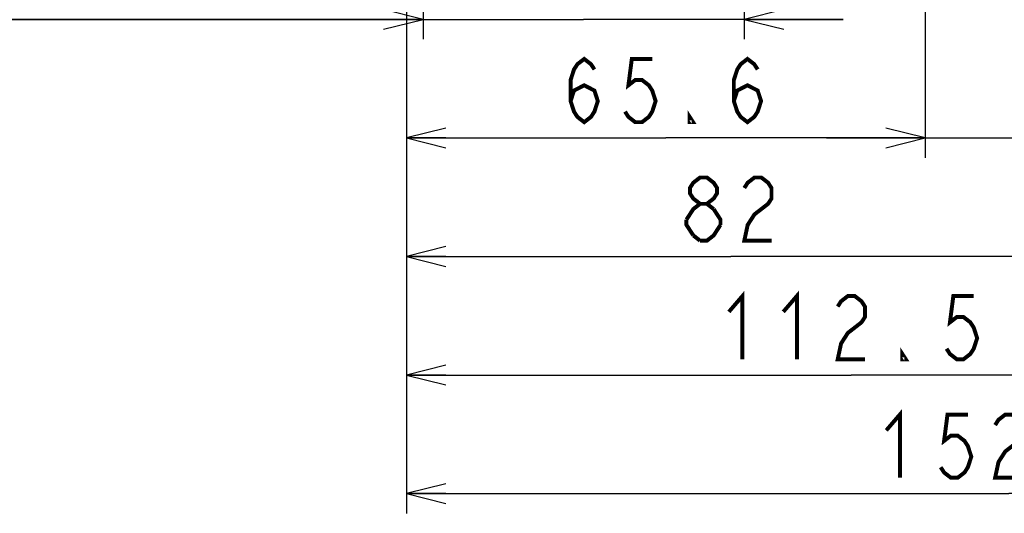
# Model space of a CAD drawing. Extents: x 0 to 420, y 0 to 297.
# Tile 46 of 67: x 250 to 300, y 132 to 157. Entities that reach past the tile are written whole.
import ezdxf

# ---------------------------------------------------------------- set-up
doc = ezdxf.new("R2010")
doc.units = 0
doc.header["$LTSCALE"] = 23.1
doc.layers.get('0').update_dxf_attribs({"linetype": 'CONTINUOUS'})
doc.layers.add('ALL_DIM', color=7, linetype='CONTINUOUS')
doc.dimstyles.get("Standard").update_dxf_attribs({"dimtxt": 2.5, "dimasz": 2.5, "dimexe": 1.25, "dimexo": 0.625, "dimtad": 1, "dimcen": 2.5, "dimazin": 3, "dimtfac": 1, "dimtmove": 0, "dimatfit": 3})

# ---------------------------------------------------------------- blocks, each defined once
blk = doc.blocks.new('_OPEN')
at = {"color": 0, "linetype": 'BYBLOCK'}
for p, q in [((0, 0), (-1, 0.25)), ((-1, -0.25), (0, 0)), ((-1, 0), (0, 0))]:
    blk.add_line(p, q, dxfattribs=at)
blk = doc.blocks.new('*D24')
at = {"layer": 'ALL_DIM', "color": 2, "linetype": 'CONTINUOUS'}
for p, q in [((270.292, 187.793), (270.292, 155.748)), ((286.532, 187.793), (286.532, 155.748)), ((270.292, 156.748), (234.364, 156.748)), ((234.364, 156.748), (278.412, 156.748)), ((291.532, 156.748), (278.412, 156.748)), ((286.532, 156.748), (291.532, 156.748))]:
    blk.add_line(p, q, dxfattribs=at)
at = {"layer": 'ALL_DIM', "color": 2, "linetype": 'CONTINUOUS', "xscale": 2, "yscale": 2, "zscale": 2}
blk.add_blockref('_OPEN', (270.292, 156.748), dxfattribs=at)
at = {"layer": 'ALL_DIM', "color": 2, "linetype": 'CONTINUOUS', "xscale": 2, "yscale": 2, "zscale": 2, "rotation": 180}
blk.add_blockref('_OPEN', (286.532, 156.748), dxfattribs=at)
blk = doc.blocks.new('*D25')
at = {"layer": 'ALL_DIM', "color": 2, "linetype": 'CONTINUOUS'}
for p, q in [((295.692, 189.793), (295.692, 149.748)), ((269.452, 168.332), (269.452, 149.748)), ((269.452, 150.748), (282.572, 150.748)), ((295.692, 150.748), (282.572, 150.748))]:
    blk.add_line(p, q, dxfattribs=at)
at = {"layer": 'ALL_DIM', "color": 2, "linetype": 'CONTINUOUS', "xscale": 2, "yscale": 2, "zscale": 2, "rotation": 180}
blk.add_blockref('_OPEN', (269.452, 150.748), dxfattribs=at)
at = {"layer": 'ALL_DIM', "color": 2, "linetype": 'CONTINUOUS', "xscale": 2, "yscale": 2, "zscale": 2}
blk.add_blockref('_OPEN', (295.692, 150.748), dxfattribs=at)
blk = doc.blocks.new('*D26')
at = {"layer": 'ALL_DIM', "color": 2, "linetype": 'CONTINUOUS'}
for p, q in [((295.692, 189.793), (295.692, 149.748)), ((305.892, 189.793), (305.892, 149.748)), ((295.692, 150.748), (290.692, 150.748)), ((290.692, 150.748), (300.792, 150.748)), ((320.441, 150.748), (300.792, 150.748)), ((305.892, 150.748), (320.441, 150.748))]:
    blk.add_line(p, q, dxfattribs=at)
at = {"layer": 'ALL_DIM', "color": 2, "linetype": 'CONTINUOUS', "xscale": 2, "yscale": 2, "zscale": 2}
blk.add_blockref('_OPEN', (295.692, 150.748), dxfattribs=at)
at = {"layer": 'ALL_DIM', "color": 2, "linetype": 'CONTINUOUS', "xscale": 2, "yscale": 2, "zscale": 2, "rotation": 180}
blk.add_blockref('_OPEN', (305.892, 150.748), dxfattribs=at)
blk = doc.blocks.new('*D27')
at = {"layer": 'ALL_DIM', "color": 2, "linetype": 'CONTINUOUS'}
for p, q in [((302.252, 169.593), (302.252, 143.748)), ((269.452, 168.393), (269.452, 143.748)), ((269.452, 144.748), (285.852, 144.748)), ((302.252, 144.748), (285.852, 144.748))]:
    blk.add_line(p, q, dxfattribs=at)
at = {"layer": 'ALL_DIM', "color": 2, "linetype": 'CONTINUOUS', "xscale": 2, "yscale": 2, "zscale": 2, "rotation": 180}
blk.add_blockref('_OPEN', (269.452, 144.748), dxfattribs=at)
at = {"layer": 'ALL_DIM', "color": 2, "linetype": 'CONTINUOUS', "xscale": 2, "yscale": 2, "zscale": 2}
blk.add_blockref('_OPEN', (302.252, 144.748), dxfattribs=at)
blk = doc.blocks.new('*D29')
at = {"layer": 'ALL_DIM', "color": 2, "linetype": 'CONTINUOUS'}
for p, q in [((314.452, 187.793), (314.452, 153.418)), ((269.452, 165.801), (269.452, 137.748)), ((314.452, 148.003), (314.452, 137.748)), ((269.452, 138.748), (291.952, 138.748)), ((314.452, 138.748), (291.952, 138.748))]:
    blk.add_line(p, q, dxfattribs=at)
at = {"layer": 'ALL_DIM', "color": 2, "linetype": 'CONTINUOUS', "xscale": 2, "yscale": 2, "zscale": 2, "rotation": 180}
blk.add_blockref('_OPEN', (269.452, 138.748), dxfattribs=at)
at = {"layer": 'ALL_DIM', "color": 2, "linetype": 'CONTINUOUS', "xscale": 2, "yscale": 2, "zscale": 2}
blk.add_blockref('_OPEN', (314.452, 138.748), dxfattribs=at)
blk = doc.blocks.new('*D31')
at = {"layer": 'ALL_DIM', "color": 2, "linetype": 'CONTINUOUS'}
for p, q in [((330.372, 187.793), (330.372, 131.748)), ((269.452, 166.35), (269.452, 131.748)), ((269.452, 132.748), (299.912, 132.748)), ((330.372, 132.748), (299.912, 132.748))]:
    blk.add_line(p, q, dxfattribs=at)
at = {"layer": 'ALL_DIM', "color": 2, "linetype": 'CONTINUOUS', "xscale": 2, "yscale": 2, "zscale": 2, "rotation": 180}
blk.add_blockref('_OPEN', (269.452, 132.748), dxfattribs=at)
at = {"layer": 'ALL_DIM', "color": 2, "linetype": 'CONTINUOUS', "xscale": 2, "yscale": 2, "zscale": 2}
blk.add_blockref('_OPEN', (330.372, 132.748), dxfattribs=at)

msp = doc.modelspace()

# ---------------------------------------------------------------- linework, layer by layer
at = {"layer": 'ALL_DIM', "color": 2, "linetype": 'CONTINUOUS', "const_width": 0.2}
for points in [[(277.756, 152.615), (277.928, 153.148), (278.444, 153.415), (278.96, 153.148), (279.132, 152.615), (278.96, 152.082), (278.788, 151.815), (278.444, 151.548), (278.1, 151.815), (277.928, 152.082), (277.756, 152.615), (277.756, 153.682), (277.928, 154.215), (278.1, 154.482), (278.444, 154.748), (278.788, 154.482), (278.96, 154.215)], [(286.012, 152.615), (286.184, 153.148), (286.7, 153.415), (287.216, 153.148), (287.388, 152.615), (287.216, 152.082), (287.044, 151.815), (286.7, 151.548), (286.356, 151.815), (286.184, 152.082), (286.012, 152.615), (286.012, 153.682), (286.184, 154.215), (286.356, 154.482), (286.7, 154.748), (287.044, 154.482), (287.216, 154.215)], [(281.884, 154.748), (280.852, 154.748), (280.68, 153.415), (281.024, 153.682), (281.368, 153.682), (281.712, 153.415), (281.884, 153.148), (282.056, 152.615), (281.884, 152.082), (281.712, 151.815), (281.368, 151.548), (281.024, 151.548), (280.68, 151.815), (280.508, 152.082)], [(283.948, 151.548), (283.776, 151.548), (283.776, 151.815), (283.948, 151.548)], [(284.304, 147.415), (283.96, 147.682), (283.788, 147.948), (283.788, 148.215), (283.96, 148.482), (284.304, 148.748), (284.648, 148.748), (284.992, 148.482), (285.164, 148.215), (285.164, 147.948), (284.992, 147.682), (284.648, 147.415)], [(286.54, 148.215), (286.712, 148.482), (287.056, 148.748), (287.4, 148.748), (287.744, 148.482), (287.916, 148.215), (287.916, 147.682), (287.744, 147.415), (287.4, 147.148), (287.056, 146.882), (286.712, 146.348), (286.54, 145.548), (287.916, 145.548)], [(283.616, 146.615), (283.96, 147.148), (284.304, 147.415), (284.648, 147.415), (284.992, 147.148)], [(284.992, 147.148), (285.336, 146.615), (285.336, 146.348)], [(283.96, 145.815), (283.616, 146.348), (283.616, 146.615)], [(285.336, 146.348), (284.992, 145.815), (284.648, 145.548), (284.304, 145.548)], [(284.304, 145.548), (283.96, 145.815)], [(285.76, 141.948), (286.448, 142.748), (286.448, 139.548)], [(288.512, 141.948), (289.2, 142.748), (289.2, 139.548)], [(291.264, 142.215), (291.436, 142.482), (291.78, 142.748), (292.124, 142.748), (292.468, 142.482), (292.64, 142.215), (292.64, 141.682), (292.468, 141.415), (292.124, 141.148), (291.78, 140.882), (291.436, 140.348), (291.264, 139.548), (292.64, 139.548)], [(298.144, 142.748), (297.112, 142.748), (296.94, 141.415), (297.284, 141.682), (297.628, 141.682), (297.972, 141.415), (298.144, 141.148), (298.316, 140.615), (298.144, 140.082), (297.972, 139.815), (297.628, 139.548), (297.284, 139.548), (296.94, 139.815), (296.768, 140.082)], [(294.704, 139.548), (294.532, 139.548), (294.532, 139.815), (294.704, 139.548)], [(293.72, 135.948), (294.408, 136.748), (294.408, 133.548)], [(297.848, 136.748), (296.816, 136.748), (296.644, 135.415), (296.988, 135.682), (297.332, 135.682), (297.676, 135.415), (297.848, 135.148), (298.02, 134.615), (297.848, 134.082), (297.676, 133.815), (297.332, 133.548), (296.988, 133.548), (296.644, 133.815), (296.472, 134.082)], [(299.224, 136.215), (299.396, 136.482), (299.74, 136.748), (300.084, 136.748), (300.428, 136.482), (300.6, 136.215), (300.6, 135.682), (300.428, 135.415), (300.084, 135.148), (299.74, 134.882), (299.396, 134.348), (299.224, 133.548), (300.6, 133.548)]]:
    msp.add_lwpolyline(points, dxfattribs=at)

# ---------------------------------------------------------------- dimensions: what is measured, and where the dimension line sits
at = {"layer": 'ALL_DIM', "color": 2, "linetype": 'CONTINUOUS'}
for base, p1, p2, picture, middle in [((295.692, 150.748), (269.452, 169.332), (295.692, 190.793), '*D25', (277.068, 150.748)), ((305.892, 150.748), (295.692, 190.793), (305.892, 190.793), '*D26', (309.433, 150.748)), ((286.532, 156.748), (270.292, 188.793), (286.532, 188.793), '*D24', (234.364, 156.748)), ((314.452, 138.748), (269.452, 166.801), (314.452, 188.793), '*D29', (285.072, 138.748)), ((330.372, 132.748), (269.452, 167.35), (330.372, 188.793), '*D31', (293.032, 132.748)), ((302.252, 144.748), (269.452, 169.393), (302.252, 170.593), '*D27', (283.1, 144.748))]:
    dim = msp.add_linear_dim(base=base, p1=p1, p2=p2, dimstyle='Standard', dxfattribs=at)
    dim.commit()
    dim.dimension.update_dxf_attribs({"geometry": picture, "text_midpoint": middle, "dimtype": 128})

doc.saveas('drawing.dxf')
